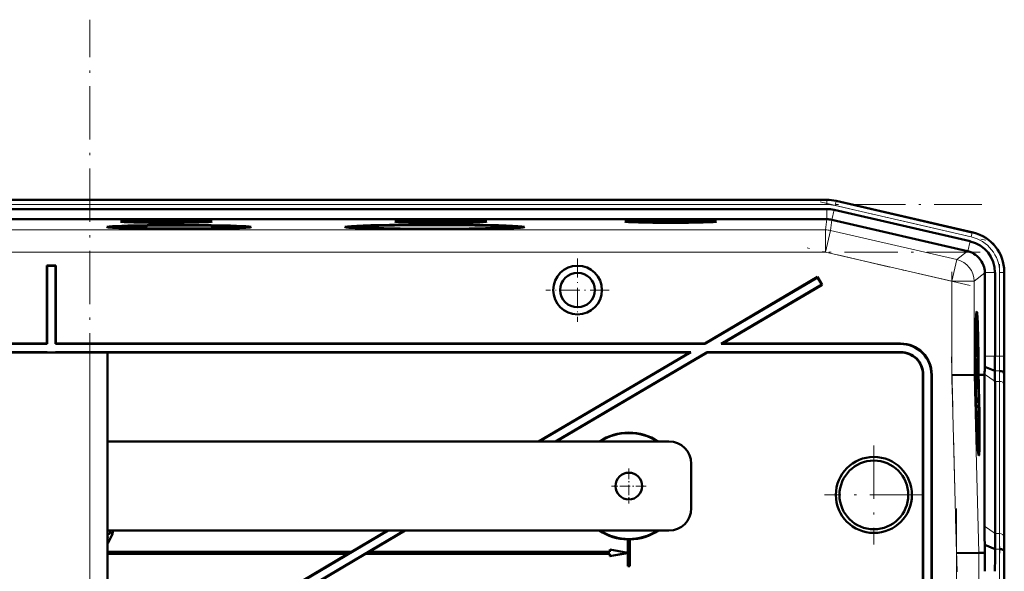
# Model space of a CAD drawing. Extents: x -1438 to 1837, y -1673 to 612.
# Tile 95 of 95: x 1386 to 1607, y 482 to 606. Entities that reach past the tile are written whole.
import ezdxf

# ---------------------------------------------------------------- set-up
doc = ezdxf.new("R2010")
doc.units = 0
doc.linetypes.add('DASHDOT', pattern=[18.5, 12, -3, 0.5, -3])

msp = doc.modelspace()

# ---------------------------------------------------------------- linework, layer by layer
at = {"color": 7, "linetype": 'DASHDOT', "lineweight": 18}
for p, q in [((1401.43, -290.12), (1401.43, 606.28)), ((1183.99, 564.79), (1601.67, 564.79)), ((1565.39, 565.35), (1602.59, 556.76)), ((1599.06, 546.59), (1562.46, 555.04)), ((1601.32, 554.09), (1184.33, 554.09)), ((1605.64, 551.4), (1605.64, 528.84)), ((1594.94, 524.37), (1594.94, 549.65)), ((1596.1, 482.34), (1594.83, 530.56)), ((1577.43, 510.67), (1577.43, 488.48)), ((1588.53, 499.58), (1566.33, 499.58)), ((1595.99, 376.6), (1595.99, 496.55)), ((1605.64, 491.61), (1605.64, 381.55))]:
    msp.add_line(p, q, dxfattribs=at)
at = {"color": 7, "lineweight": 18}
for p, q in [((1218.8, 565.79), (1566.86, 565.79)), ((1566.86, 565.83), (1566.86, 565.79)), ((1566.86, 565.79), (1566.86, 564.79)), ((1218.8, 564.79), (1566.86, 564.79)), ((1566.86, 561.46), (1566.86, 563.76)), ((1567.96, 561.34), (1568.48, 563.58)), ((1568.71, 564.58), (1568.93, 565.55)), ((1568.71, 564.58), (1599.28, 557.52)), ((1568.93, 565.55), (1568.94, 565.59)), ((1568.93, 565.55), (1599.5, 558.5)), ((1566.58, 559.09), (1566.85, 561.46)), ((1567.97, 561.34), (1567.7, 558.96)), ((1566.58, 559.09), (1219.08, 559.09)), ((1566.58, 559.09), (1566.58, 554.09)), ((1567.7, 558.96), (1566.58, 554.09)), ((1596.06, 552.41), (1567.7, 558.96)), ((1599.28, 557.52), (1599.5, 558.5)), ((1599.51, 558.53), (1599.5, 558.5)), ((1598.53, 554.28), (1599.05, 556.52)), ((1566.58, 554.09), (1219.08, 554.09)), ((1594.94, 547.54), (1566.58, 554.09)), ((1596.06, 552.41), (1598.44, 554.3)), ((1596.06, 552.41), (1594.94, 547.54)), ((1602.32, 549.43), (1599.94, 547.54)), ((1602.32, 549.52), (1604.62, 549.52)), ((1605.64, 549.52), (1606.64, 549.52)), ((1605.64, 549.52), (1605.64, 530.72)), ((1606.64, 549.52), (1606.64, 530.72)), ((1606.64, 549.52), (1606.68, 549.52)), ((1599.94, 547.54), (1594.94, 547.54)), ((1594.94, 526.48), (1594.94, 547.54)), ((1599.94, 526.54), (1599.94, 547.54)), ((1583.36, 533.51), (1583.43, 533.58)), ((1401.43, 363.16), (1401.43, 531.58)), ((1583.43, 531.58), (1583.5, 531.65)), ((1604.62, 530.72), (1602.32, 530.72)), ((1604.62, 530.72), (1605.64, 530.72)), ((1605.64, 530.72), (1606.64, 530.72)), ((1606.64, 530.72), (1606.68, 530.72)), ((1588.43, 526.58), (1588.5, 526.65)), ((1590.43, 526.58), (1590.36, 526.51)), ((1595.99, 486.49), (1594.94, 526.48)), ((1600.98, 486.56), (1599.94, 526.54)), ((1604.62, 525.06), (1602.27, 526.72)), ((1605.62, 527.41), (1604.6, 527.41)), ((1606.7, 526.58), (1606.66, 526.58)), ((1605.64, 525.06), (1604.62, 525.06)), ((1605.64, 525.06), (1605.64, 490.92)), ((1606.64, 524.38), (1606.64, 490.24)), ((1604.62, 490.92), (1602.27, 492.58)), ((1605.64, 490.92), (1604.62, 490.92)), ((1406.36, 490.5), (1406.37, 490.49)), ((1595.99, 386.66), (1595.99, 486.49)), ((1600.98, 386.6), (1600.98, 486.56)), ((1605.67, 487.41), (1604.64, 487.41))]:
    msp.add_line(p, q, dxfattribs=at)
at = {"color": 7, "lineweight": 50}
for p, q in [((1233.79, 565.83), (1546.59, 565.83)), ((1566.86, 565.83), (1546.59, 565.83)), ((1218.8, 563.76), (1566.86, 563.76)), ((1568.48, 563.58), (1599.05, 556.52)), ((1568.94, 565.59), (1599.71, 558.49)), ((1568.94, 565.59), (1599.51, 558.53)), ((1566.85, 561.46), (1218.81, 561.46)), ((1567.97, 561.34), (1598.44, 554.3)), ((1407.19, 559.74), (1407.13, 559.54)), ((1421, 559.32), (1421, 559.37)), ((1421, 559.37), (1421, 559.32)), ((1422, 559.37), (1422, 559.32)), ((1422, 559.32), (1422, 559.37)), ((1435.82, 559.74), (1435.87, 559.54)), ((1460.73, 559.74), (1460.67, 559.51)), ((1478.35, 559.27), (1478.35, 559.21)), ((1478.35, 559.21), (1478.35, 559.27)), ((1479.35, 559.27), (1479.35, 559.21)), ((1479.35, 559.21), (1479.35, 559.27)), ((1496.96, 559.74), (1497.03, 559.51)), ((1598.53, 554.28), (1598.44, 554.3)), ((1391.9, 551.01), (1391.83, 551.08)), ((1391.83, 551.08), (1391.83, 533.58)), ((1391.83, 551.08), (1393.83, 551.08)), ((1391.9, 551.01), (1391.9, 533.51)), ((1391.9, 551.01), (1393.76, 551.01)), ((1393.76, 551.01), (1393.83, 551.08)), ((1393.76, 551.01), (1393.76, 533.51)), ((1393.83, 551.08), (1393.83, 533.58)), ((1564.81, 548.51), (1539.49, 533.58)), ((1564.78, 548.41), (1539.51, 533.51)), ((1564.78, 548.41), (1564.81, 548.51)), ((1564.78, 548.41), (1565.73, 546.81)), ((1564.81, 548.51), (1565.83, 546.78)), ((1602.32, 549.43), (1602.32, 549.52)), ((1602.32, 549.43), (1602.32, 530.72)), ((1604.62, 549.52), (1604.62, 530.72)), ((1606.68, 549.72), (1606.68, 530.72)), ((1606.68, 549.52), (1606.68, 530.72)), ((1565.73, 546.81), (1543.17, 533.51)), ((1565.83, 546.78), (1543.43, 533.58)), ((1565.73, 546.81), (1565.83, 546.78)), ((1600.52, 539.01), (1600.32, 539.06)), ((1246.15, 533.51), (1391.9, 533.51)), ((1246.16, 533.58), (1391.83, 533.58)), ((1391.83, 533.58), (1391.9, 533.51)), ((1393.83, 533.58), (1393.76, 533.51)), ((1393.76, 533.51), (1539.51, 533.51)), ((1393.83, 533.58), (1539.49, 533.58)), ((1539.51, 533.51), (1539.49, 533.58)), ((1543.17, 533.51), (1543.43, 533.58)), ((1543.17, 533.51), (1583.36, 533.51)), ((1543.43, 533.58), (1583.43, 533.58)), ((1600.32, 533.13), (1600.26, 533.13)), ((1600.33, 531.25), (1600.32, 533.13)), ((1600.32, 533.13), (1600.33, 533.13)), ((1600.33, 533.13), (1600.35, 530.61)), ((1391.9, 531.65), (1249.3, 531.65)), ((1391.83, 531.58), (1249.56, 531.58)), ((1384.43, 531.58), (1401.43, 531.58)), ((1391.9, 531.65), (1391.83, 531.58)), ((1391.9, 531.65), (1391.9, 531.58)), ((1393.76, 531.65), (1393.76, 531.58)), ((1536.36, 531.65), (1393.76, 531.65)), ((1393.76, 531.65), (1393.83, 531.58)), ((1536.1, 531.58), (1393.83, 531.58)), ((1405.43, 531.58), (1401.43, 531.58)), ((1405.43, 363.01), (1405.43, 531.58)), ((1536.1, 531.58), (1502.19, 511.58)), ((1536.36, 531.65), (1502.33, 511.58)), ((1540.02, 531.65), (1505.99, 511.58)), ((1540.04, 531.58), (1506.13, 511.58)), ((1536.1, 531.58), (1536.36, 531.65)), ((1583.5, 531.65), (1540.02, 531.65)), ((1540.04, 531.58), (1540.02, 531.65)), ((1583.43, 531.58), (1540.04, 531.58)), ((1600.28, 530.66), (1600.22, 530.66)), ((1600.35, 530.61), (1600.22, 530.61)), ((1600.3, 531.55), (1600.25, 531.55)), ((1600.27, 531.16), (1600.28, 530.66)), ((1600.34, 530.67), (1600.28, 530.67)), ((1600.26, 528.93), (1600.2, 528.92)), ((1600.32, 530.22), (1600.21, 530.22)), ((1600.28, 530.02), (1600.21, 530.02)), ((1600.3, 527.8), (1600.26, 528.93)), ((1600.28, 528.94), (1600.3, 528.29)), ((1600.31, 528.81), (1600.28, 528.8)), ((1600.31, 528.73), (1600.28, 528.73)), ((1600.32, 528.68), (1600.28, 528.68)), ((1600.3, 528.29), (1600.3, 527.8)), ((1600.34, 528.24), (1600.3, 528.24)), ((1600.31, 528.73), (1600.31, 528.81)), ((1600.32, 528.68), (1600.31, 528.73)), ((1600.32, 529), (1600.32, 528.68)), ((1600.35, 528.97), (1600.32, 528.97)), ((1600.34, 528.24), (1600.35, 528.97)), ((1600.35, 527.75), (1600.34, 528.24)), ((1604.6, 527.41), (1602.3, 528.36)), ((1588.43, 437.58), (1588.43, 526.58)), ((1588.5, 437.51), (1588.5, 526.65)), ((1590.36, 526.51), (1590.36, 437.51)), ((1590.43, 526.58), (1590.43, 437.58)), ((1594.94, 526.48), (1599.94, 526.54)), ((1599.94, 526.54), (1600.01, 526.55)), ((1600.01, 526.56), (1600.01, 526.55)), ((1600.09, 526.56), (1600.01, 526.56)), ((1600.03, 526.55), (1600.09, 526.55)), ((1600.03, 526.54), (1600.09, 526.54)), ((1600.09, 526.54), (1600.13, 525.1)), ((1600.14, 526.56), (1600.18, 526.56)), ((1600.14, 526.55), (1600.18, 526.55)), ((1600.17, 525.1), (1600.14, 526.54)), ((1600.14, 526.54), (1600.18, 526.54)), ((1600.18, 526.54), (1600.23, 524.58)), ((1600.3, 527.8), (1600.19, 527.8)), ((1600.35, 527.75), (1600.19, 527.75)), ((1600.28, 527.52), (1600.19, 527.51)), ((1600.28, 527.11), (1600.19, 527.11)), ((1600.39, 526.02), (1600.19, 526.02)), ((1600.28, 527.52), (1600.39, 526.43)), ((1600.28, 527.11), (1600.28, 527.52)), ((1600.39, 526.02), (1600.28, 527.11)), ((1600.39, 526.43), (1600.39, 526.02)), ((1600.84, 526.56), (1600.89, 526.56)), ((1600.89, 526.56), (1600.84, 526.56)), ((1600.84, 526.54), (1600.89, 526.54)), ((1600.9, 524.59), (1600.84, 526.54)), ((1600.89, 526.56), (1600.89, 526.56)), ((1600.89, 526.54), (1600.94, 524.59)), ((1600.93, 526.56), (1601.09, 526.56)), ((1600.93, 526.56), (1601.31, 526.56)), ((1600.93, 526.54), (1601.09, 526.54)), ((1600.99, 524.59), (1600.93, 526.54)), ((1601.09, 526.54), (1601.09, 526.56)), ((1601.31, 526.56), (1602.27, 526.57)), ((1602.27, 526.57), (1602.27, 526.72)), ((1602.27, 492.58), (1602.27, 526.57)), ((1606.66, 526.58), (1606.62, 527.01)), ((1600.17, 525.1), (1600.13, 525.1)), ((1600.13, 525.1), (1600.17, 525.1)), ((1600.15, 524.08), (1600.2, 524.08)), ((1600.2, 524.08), (1600.15, 524.08)), ((1600.36, 525.77), (1600.2, 525.77)), ((1600.29, 525.58), (1600.2, 525.58)), ((1600.31, 523.75), (1600.25, 523.75)), ((1600.29, 525.58), (1600.31, 525.58)), ((1600.31, 523.75), (1600.29, 525.58)), ((1600.31, 525.58), (1600.32, 524.15)), ((1600.37, 523.35), (1600.31, 523.75)), ((1600.34, 524.64), (1600.32, 524.64)), ((1600.32, 524.15), (1600.35, 523.96)), ((1600.39, 524.5), (1600.35, 524.5)), ((1600.36, 523.85), (1600.37, 523.35)), ((1600.38, 523.8), (1600.36, 523.8)), ((1600.38, 523.8), (1600.39, 524.5)), ((1600.39, 523.3), (1600.38, 523.8)), ((1604.62, 525.06), (1604.62, 490.92)), ((1600.37, 523.35), (1600.26, 523.35)), ((1600.39, 523.3), (1600.26, 523.3)), ((1600.41, 522.76), (1600.28, 522.76)), ((1600.35, 522.71), (1600.28, 522.71)), ((1600.42, 520.88), (1600.41, 522.76)), ((1600.41, 522.76), (1600.42, 522.76)), ((1600.42, 522.76), (1600.44, 520.24)), ((1606.68, 523.65), (1606.68, 489.51)), ((1606.68, 523.65), (1606.68, 489.51)), ((1600.33, 521.07), (1600.33, 521.53)), ((1600.4, 521.18), (1600.35, 521.18)), ((1600.43, 520.29), (1600.36, 520.29)), ((1600.44, 520.24), (1600.36, 520.24)), ((1600.37, 520.79), (1600.37, 520.29)), ((1600.38, 519.7), (1600.45, 519.7)), ((1600.45, 519.7), (1600.45, 519.16)), ((1600.45, 519.16), (1600.4, 519.16)), ((1600.43, 518.43), (1600.46, 518.13)), ((1600.46, 518.13), (1600.46, 517.68)), ((1531.43, 511.58), (1405.43, 511.58)), ((1600.94, 510.21), (1600.75, 510.16)), ((1536.43, 506.58), (1536.43, 496.58)), ((1405.43, 491.58), (1531.43, 491.58)), ((1405.57, 490.8), (1405.57, 490.79)), ((1406.01, 491.29), (1406.03, 491.29)), ((1406.64, 491.32), (1406.62, 491.32)), ((1468.41, 491.58), (1410.14, 457.21)), ((1472.07, 491.58), (1411.58, 455.9)), ((1468.27, 491.58), (1460.22, 486.83)), ((1472.21, 491.58), (1464.16, 486.83)), ((1405.56, 490.24), (1405.43, 489.97)), ((1405.43, 490.01), (1405.54, 490.22)), ((1405.54, 490.22), (1405.43, 490.22)), ((1405.43, 488.79), (1405.48, 488.76)), ((1405.48, 488.74), (1405.43, 488.77)), ((1405.48, 488.76), (1406.36, 490.5)), ((1406.37, 490.49), (1405.48, 488.74)), ((1405.48, 488.76), (1405.48, 488.74)), ((1405.56, 490.24), (1405.54, 490.22)), ((1522.18, 489.58), (1522.2, 489.59)), ((1522.18, 486.61), (1522.18, 489.58)), ((1522.2, 486.59), (1522.2, 489.59)), ((1522.66, 489.59), (1522.66, 483.59)), ((1522.66, 489.59), (1522.68, 489.58)), ((1522.68, 489.58), (1522.68, 483.58)), ((1460.22, 486.83), (1405.43, 486.83)), ((1405.43, 486.81), (1460.23, 486.81)), ((1459.44, 486.35), (1405.43, 486.35)), ((1459.37, 486.33), (1405.43, 486.33)), ((1459.37, 486.33), (1410.14, 457.29)), ((1463.31, 486.33), (1411.7, 455.89)), ((1459.37, 486.33), (1459.44, 486.35)), ((1460.23, 486.81), (1459.44, 486.35)), ((1460.23, 486.81), (1460.22, 486.83)), ((1464.1, 486.81), (1463.31, 486.35)), ((1463.31, 486.33), (1463.31, 486.35)), ((1518.2, 486.35), (1463.31, 486.35)), ((1518.18, 486.33), (1463.31, 486.33)), ((1464.1, 486.81), (1464.16, 486.83)), ((1464.1, 486.81), (1518.2, 486.81)), ((1464.16, 486.83), (1518.18, 486.83)), ((1518.18, 486.83), (1518.18, 487.33)), ((1518.18, 487.33), (1522.18, 486.61)), ((1518.2, 487.31), (1518.18, 487.33)), ((1518.2, 486.81), (1518.18, 486.83)), ((1522.18, 486.54), (1518.18, 485.83)), ((1518.18, 486.33), (1518.2, 486.35)), ((1518.18, 485.83), (1518.18, 486.33)), ((1518.2, 487.31), (1522.2, 486.59)), ((1518.2, 486.81), (1518.2, 487.31)), ((1522.2, 486.56), (1518.2, 485.85)), ((1518.2, 485.85), (1518.2, 486.35)), ((1522.2, 486.59), (1522.18, 486.61)), ((1522.18, 486.54), (1522.2, 486.56)), ((1522.18, 483.58), (1522.18, 486.54)), ((1522.2, 483.59), (1522.2, 486.56)), ((1595.99, 486.49), (1600.98, 486.56)), ((1602.33, 486.58), (1600.98, 486.56)), ((1604.64, 487.41), (1602.3, 488.38)), ((1602.33, 486.58), (1602.3, 488.38)), ((1606.7, 486.58), (1606.67, 487.01)), ((1518.2, 485.85), (1518.18, 485.83)), ((1522.2, 483.59), (1522.18, 483.58)), ((1522.68, 483.58), (1522.18, 483.58)), ((1522.66, 483.59), (1522.2, 483.59)), ((1522.66, 483.59), (1522.68, 483.58)), ((1606.68, 390.72), (1606.68, 482.44))]:
    msp.add_line(p, q, dxfattribs=at)
at = {"color": 7, "linetype": 'DASHDOT', "lineweight": 18, "ltscale": 0.355368}
for p, q in [((1510.92, 552.68), (1510.92, 538.47)), ((1518.02, 545.58), (1503.81, 545.58))]:
    msp.add_line(p, q, dxfattribs=at)
at = {"color": 7, "linetype": 'DASHDOT', "lineweight": 18, "ltscale": 0.195001}
for p, q in [((1522.43, 505.48), (1522.43, 497.68)), ((1526.33, 501.58), (1518.53, 501.58))]:
    msp.add_line(p, q, dxfattribs=at)
at = {"color": 7, "lineweight": 50}
for points in [[(1600.26, 532.59), (1600.25, 532.47), (1600.25, 531.89)], [(1600.26, 533.06), (1600.29, 532.54), (1600.31, 532.01)], [(1600.3, 531.55), (1600.27, 532.51), (1600.26, 532.57), (1600.26, 532.59)], [(1600.28, 530.66), (1600.25, 531.17), (1600.24, 531.9)], [(1600.25, 531.89), (1600.27, 531.22), (1600.27, 531.17), (1600.27, 531.16)], [(1600.26, 528.93), (1600.27, 529.9), (1600.28, 530.02)], [(1600.28, 530.02), (1600.3, 529.68), (1600.31, 529.5)], [(1600.29, 529.53), (1600.28, 529.51), (1600.28, 529.08), (1600.28, 528.94)], [(1600.31, 528.81), (1600.29, 529.46), (1600.29, 529.53)], [(1600.31, 529.5), (1600.31, 530.11), (1600.32, 530.2), (1600.32, 530.22)], [(1600.32, 530.22), (1600.33, 530.17), (1600.34, 530.01), (1600.37, 528.95)], [(1600.33, 529.73), (1600.32, 529.71), (1600.32, 529.48), (1600.32, 529)], [(1600.35, 528.97), (1600.34, 529.66), (1600.33, 529.71), (1600.33, 529.73)], [(1600.37, 528.95), (1600.36, 527.89), (1600.35, 527.75)], [(1600.34, 524.64), (1600.35, 525.68), (1600.35, 525.75), (1600.36, 525.77)], [(1600.36, 525.28), (1600.35, 525.17), (1600.35, 524.51)], [(1600.36, 525.77), (1600.37, 525.66), (1600.38, 525.48)], [(1600.39, 524.5), (1600.38, 525.17), (1600.36, 525.28)], [(1600.41, 524.5), (1600.4, 523.44), (1600.39, 523.3)], [(1600.33, 521.53), (1600.33, 522.49), (1600.34, 522.67), (1600.35, 522.71)], [(1600.35, 522.22), (1600.34, 522.1), (1600.34, 521.52)], [(1600.35, 522.71), (1600.36, 522.53), (1600.4, 521.64)], [(1600.4, 521.18), (1600.36, 522.14), (1600.36, 522.2), (1600.35, 522.22)], [(1600.34, 521.52), (1600.36, 520.85), (1600.36, 520.8), (1600.37, 520.79)], [(1406.03, 491.29), (1406.01, 491.14), (1405.95, 491), (1405.85, 490.89), (1405.72, 490.81), (1405.57, 490.79)], [(1405.57, 490.8), (1405.71, 490.83), (1405.84, 490.9), (1405.93, 491.01), (1405.99, 491.15), (1406.01, 491.29)], [(1406.01, 491.29), (1405.99, 491.44), (1405.93, 491.58)], [(1405.95, 491.58), (1406.02, 491.31), (1406.03, 491.29)], [(1406.62, 491.32), (1406.5, 490.82), (1406.36, 490.5)], [(1406.64, 491.32), (1406.52, 490.81), (1406.37, 490.49)]]:
    msp.add_lwpolyline(points, dxfattribs=at)
for centre, radius in [((1510.92, 545.58), 5.47), ((1510.92, 545.58), 3.88), ((1577.43, 499.58), 8.54), ((1577.43, 499.58), 7.72), ((1522.43, 501.58), 3)]:
    msp.add_circle(centre, radius, dxfattribs=at)
for centre, radius, start, end in [((1566.86, 556.58), 9.25, 77.0008, 89.9996), ((1566.86, 556.58), 9.25, 77.0008, 89.9996), ((1566.86, 556.58), 7.19, 77.0008, 89.9996), ((1597.69, 549.72), 8.99, 359.9916, 77.0084), ((1597.43, 549.52), 7.18, 359.9917, 77.0084), ((1597.32, 549.43), 5, 65.4322, 75.951), ((1597.32, 549.43), 5, 1.0533, 19.827), ((1583.36, 526.51), 6.99, 359.9843, 90.0157), ((1583.43, 526.58), 6.99, 359.9842, 90.0158), ((1583.43, 526.58), 5, 359.9843, 90.0157), ((1583.5, 526.65), 5, 359.9843, 90.0157), ((1658.56, 533.53), 58.27, 181.4885, 182.2423), ((1622.25, 531.97), 21.94, 181.0813, 183.4019), ((1600.47, 530.66), 0.129, 176.8658, 200.2161), ((1401.95, 530.67), 200.36, 359.3392, 0.0144), ((1320.21, 530.65), 284.4, 359.3457, 0.0134), ((1249.35, 530.64), 357.33, 359.3489, 0.0131), ((1954.26, 530.63), 347.59, 179.9856, 180.6685), ((1486.48, 529.73), 115.84, 358.5125, 359.3228), ((1435.32, 524.86), 169.29, 0.0674, 0.8603), ((1394.03, 523.4), 212.65, 0.0672, 0.8563), ((1813.9, 523.4), 207.22, 179.1215, 179.9313), ((1633.7, 524.92), 33.37, 180.4676, 181.647), ((1618.31, 524.56), 17.96, 180.1828, 182.286), ((1569.83, 524.36), 30.57, 0.2603, 2.093), ((1658.65, 523.16), 58.27, 181.4885, 182.2423), ((1600.78, 520.38), 0.422, 183.6553, 192.335), ((1622.34, 521.6), 21.94, 181.0813, 183.4019), ((1600.56, 520.29), 0.129, 176.8658, 200.2161), ((1522.43, 501.58), 12, 56.4427, 123.5573), ((1522.43, 501.58), 11.9, 57.2111, 122.7889), ((1531.43, 506.58), 5, 0, 90), ((1600.89, 510.27), 0.0799, 311.3337, 355.0343), ((1531.43, 496.58), 5, 270, 360), ((1405.57, 491.33), 0.523, 254.2582, 269.7014), ((1405.57, 491.34), 0.556, 255.079, 269.5284), ((1405.51, 491.32), 1.11, 359.8833, 13.1973), ((1405.54, 491.33), 1.09, 359.7419, 13.2109), ((1522.43, 501.58), 12, 236.4427, 268.8063), ((1522.43, 501.58), 11.9, 237.2111, 302.7889), ((1522.43, 501.58), 12, 271.1938, 303.5573), ((1903.57, 492.94), 301.3, 180.0678, 180.867), ((1855.13, 491.22), 250.51, 180.0685, 180.8723), ((1405.58, 492.34), 2.1, 265.8374, 269.5716), ((1522.43, 501.58), 11.99, 268.8884, 271.1116), ((1814.04, 489.76), 207.36, 180.0695, 180.8788), ((2128.24, 482.47), 525.92, 179.5532, 180.0043), ((2024.68, 482.54), 420.07, 179.3362, 180.0142), ((1953.76, 482.52), 347.08, 179.3309, 180.0147)]:
    msp.add_arc(centre, radius, start, end, dxfattribs=at)
at = {"color": 7, "lineweight": 18}
for centre, radius, start, end in [((1566.86, 556.58), 9.21, 77.0008, 89.9996), ((1566.86, 556.58), 8.21, 77.0007, 89.9996), ((1566.58, 554.09), 5, 77, 90), ((1597.43, 549.52), 8.21, 359.9938, 77.0063), ((1597.43, 549.52), 9.21, 359.9945, 77.0055), ((1320.02, 530.65), 285.63, 359.3484, 0.0131), ((1285.81, 530.65), 320.83, 359.3498, 0.013), ((1435.66, 524.86), 169.99, 0.0672, 0.857), ((1415.73, 524.16), 190.91, 0.0672, 0.8552), ((1855.56, 491.22), 249.92, 180.0689, 180.8746), ((1835.74, 490.51), 229.1, 180.0694, 180.8776), ((2024.44, 482.54), 418.8, 179.3343, 180.0144), ((1990.25, 482.53), 383.61, 179.3319, 180.0146)]:
    msp.add_arc(centre, radius, start, end, dxfattribs=at)
at = {"color": 7, "lineweight": 50}
for centre, major_axis, ratio, start_param, end_param in [((1566.85, 556.47), (4.97, -0.57), 0.999653, 1.681638, 1.684204), ((1566.85, 556.47), (-4.97, 0.57), 0.999653, 4.598982, 4.823231), ((1421.5, 559.74), (16.2, 0), 0.026177, 6.280915, 9.427049), ((1421.5, 559.74), (16.2, 0), 0.026177, 3.143863, 4.681525), ((1421.5, 559.74), (14.31, 0), 0.026177, 3.134525, 4.677453), ((1421.5, 559.74), (14.31, 0), 0.026177, 1.570796, 3.134525), ((1418.63, 560.94), (10.3, 0), 0.026177, 6.280893, 9.427071), ((1418.63, 560.94), (10.3, 0), 0.026177, 3.143885, 4.712389), ((1421.5, 559.74), (12.82, 0), 0.026177, 1.570796, 3.143885), ((1421.5, 559.74), (12.82, 0), 0.026177, 3.143885, 6.280893), ((1418.63, 560.94), (10.3, 0), 0.026177, 4.712389, 6.280893), ((1421.5, 559.74), (14.31, 0), 0.026177, 0.007067, 1.570796), ((1421.5, 559.74), (12.82, 0), 0.026177, 6.280893, 7.853982), ((1421.5, 559.74), (16.2, 0), 0.026177, 4.743253, 6.280915), ((1421.5, 559.74), (14.31, 0), 0.026177, 4.747325, 6.290253), ((1478.85, 559.74), (20.18, 0), 0.026177, 6.280911, 9.427053), ((1478.85, 559.74), (20.18, 0), 0.026177, 3.143867, 4.687608), ((1478.85, 559.74), (18.12, 0), 0.026177, 3.134523, 4.68479), ((1478.85, 559.74), (18.12, 0), 0.026177, 1.570796, 3.134523), ((1478.85, 559.74), (16.2, 0), 0.026177, 1.570796, 3.143885), ((1478.85, 559.74), (16.2, 0), 0.026177, 3.143885, 6.280893), ((1480.23, 560.94), (10.3, 0), 0.026177, 6.280893, 9.427071), ((1480.23, 560.94), (10.3, 0), 0.026177, 3.143885, 4.712389), ((1478.85, 559.74), (18.12, 0), 0.026177, 0.00707, 1.570796), ((1478.85, 559.74), (16.2, 0), 0.026177, 6.280893, 7.853982), ((1478.85, 559.74), (20.18, 0), 0.026177, 4.73717, 6.280911), ((1478.85, 559.74), (18.12, 0), 0.026177, 4.739988, 6.290255), ((1480.23, 560.94), (10.3, 0), 0.026177, 4.712389, 6.280893), ((1531.84, 560.94), (10.3, 0), 0.026177, 6.280893, 9.427071), ((1531.84, 560.94), (10.3, 0), 0.026177, 3.143885, 4.712389), ((1531.84, 560.94), (10.3, 0), 0.026177, 4.712389, 6.280893), ((1597.32, 549.43), (3.11, -3.91), 0.999441, 1.244667, 2.041114), ((1600.51, 524.6), (0, 16.16), 0.026176, 0.002497, 1.448977), ((1600.51, 524.6), (0, 16.16), 0.026176, 4.834208, 6.285682), ((1600.51, 524.55), (0, -14.46), 0.026176, 3.135771, 4.572964), ((1600.51, 524.6), (0, 12.78), 0.026176, 0.002336, 1.416316), ((1600.51, 524.6), (0, 12.78), 0.026176, 4.866905, 6.285521), ((1600.51, 524.55), (0, -14.46), 0.026176, 1.710221, 3.135771), ((1600.05, 524.59), (-0.09, 10.11), 0.026177, 5.30292, 5.325316), ((1600.53, 524.59), (0.14, -16.16), 0.026177, 4.589583, 4.590667), ((1600.53, 524.59), (-0.13, 14.45), 0.026177, 1.433458, 1.434672), ((1600.53, 524.59), (0.11, -12.78), 0.026177, 4.556927, 4.558303), ((1600.05, 524.59), (-0.09, 10.11), 0.026177, 5.005973, 5.030229), ((1600.05, 524.59), (-0.09, 10.11), 0.026177, 4.829745, 4.854381), ((1600.53, 524.59), (-0.11, 12.78), 0.026177, 4.866019, 4.86691), ((1600.53, 524.59), (0.11, -12.78), 0.026177, 1.725317, 1.725801), ((1600.53, 524.59), (-0.13, 14.45), 0.026177, 4.848057, 4.848883), ((1600.53, 524.59), (0.14, -16.16), 0.026177, 1.692062, 1.693145), ((1605.62, 526.99), (1, 0), 0.414156, 0.032065, 1.567957), ((1600.56, 524.56), (0.42, -16.16), 0.026173, 4.741634, 6.280062), ((1600.56, 524.65), (-0.38, 14.44), 0.026173, 1.609988, 3.148303), ((1600.56, 524.57), (0.33, -12.78), 0.026173, 4.710405, 6.280407), ((1600.56, 524.57), (0.33, -12.78), 0.026173, 6.2825, 7.855052), ((1600.56, 524.65), (-0.38, 14.44), 0.026173, 3.226476, 4.707021), ((1600.56, 524.56), (0.42, -16.16), 0.026173, 0.075785, 1.571867), ((1600.05, 524.59), (-0.09, 10.11), 0.026177, 4.530445, 4.584844), ((1600.56, 524.56), (0.42, -16.16), 0.026173, 6.280062, 6.35897), ((1605.67, 486.99), (1, 0), 0.414255, 0.032066, 1.56795)]:
    msp.add_ellipse(centre, major_axis=major_axis, ratio=ratio, start_param=start_param, end_param=end_param, dxfattribs=at)
at = {"color": 7, "lineweight": 18}
for centre, major_axis, ratio, start_param, end_param in [((1594.94, 547.54), (-3.11, 3.91), 0.999441, 4.04071, 5.384068), ((1605.64, 524.36), (-1, 0), 0.707107, 3.176499, 4.712389), ((1605.64, 490.21), (-1, 0), 0.707107, 3.176499, 4.712389)]:
    msp.add_ellipse(centre, major_axis=major_axis, ratio=ratio, start_param=start_param, end_param=end_param, dxfattribs=at)

doc.saveas('drawing.dxf')
